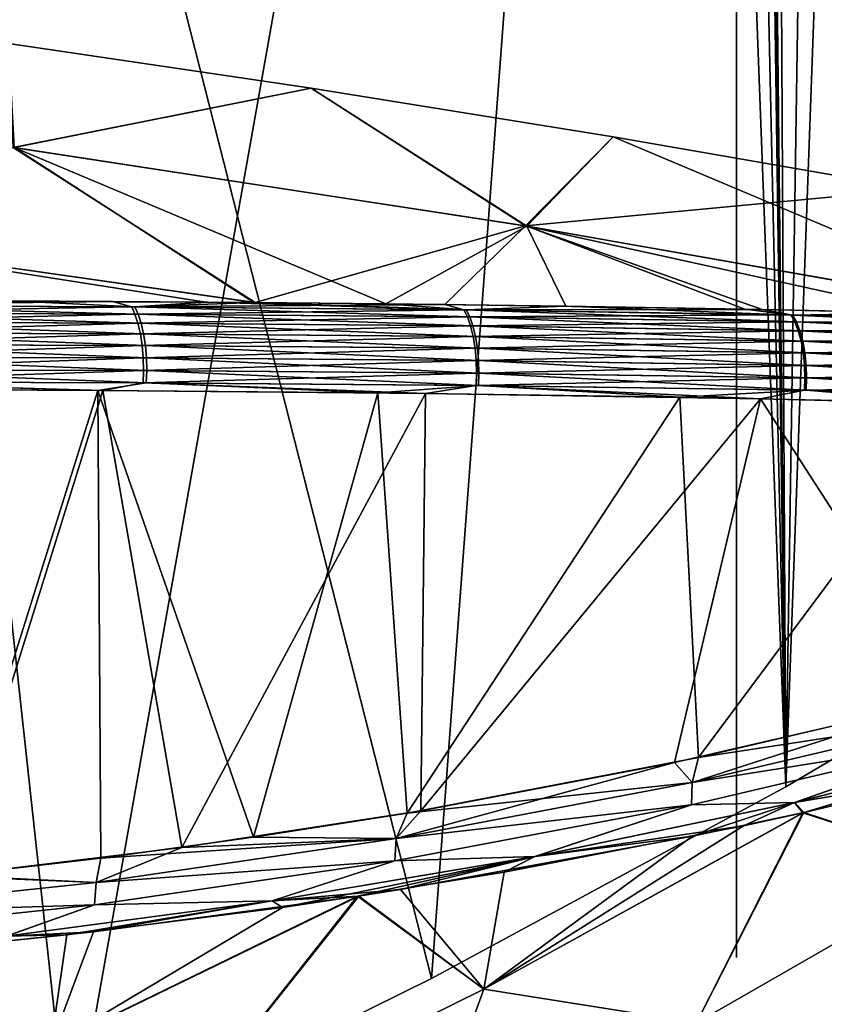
# Model space of a CAD drawing. Header units: millimetres. Extents: x -101 to 102, y -40 to 284.
# Tile 109 of 183: x 54 to 66, y 64 to 79. Entities that reach past the tile are written whole.
import ezdxf

# ---------------------------------------------------------------- set-up
doc = ezdxf.new("R2010")
doc.units = ezdxf.units.MM
doc.header["$LTSCALE"] = 65.185185
for name, color, linetype in [('101', 7, 'CONTINUOUS'), ('102', 7, 'CONTINUOUS'), ('104', 7, 'CONTINUOUS'), ('11', 7, 'CONTINUOUS'), ('14', 7, 'CONTINUOUS'), ('79', 7, 'CONTINUOUS'), ('87', 7, 'CONTINUOUS'), ('89', 7, 'CONTINUOUS'), ('90', 7, 'CONTINUOUS'), ('93', 7, 'CONTINUOUS'), ('94', 7, 'CONTINUOUS'), ('98', 7, 'CONTINUOUS'), ('99', 7, 'CONTINUOUS')]:
    doc.layers.add(name, color=color, linetype=linetype)

msp = doc.modelspace()

# ---------------------------------------------------------------- linework, layer by layer
at = {"layer": '101', "color": 7, "linetype": 'Continuous'}
for points in [[(68.849, 68.733, 41.802), (64.395, 67.685, 43.479), (68.939, 68.382, 41.627), (68.849, 68.733, 41.802)], [(68.939, 68.382, 41.627), (64.395, 67.685, 43.479), (64.296, 67.289, 43.376), (68.939, 68.382, 41.627)], [(68.933, 68.027, 41.433), (68.939, 68.382, 41.627), (64.296, 67.289, 43.376), (68.933, 68.027, 41.433)], [(64.282, 66.932, 43.187), (65.927, 66.972, 42.333), (68.933, 68.027, 41.433), (64.282, 66.932, 43.187)], [(64.282, 66.932, 43.187), (68.933, 68.027, 41.433), (64.296, 67.289, 43.376), (64.282, 66.932, 43.187)], [(65.927, 66.972, 42.333), (70.005, 67.992, 40.767), (68.933, 68.027, 41.433), (65.927, 66.972, 42.333)], [(65.927, 66.972, 42.333), (68.761, 67.447, 41.038), (70.005, 67.992, 40.767), (65.927, 66.972, 42.333)], [(64.395, 67.685, 43.479), (59.753, 66.803, 45.128), (64.296, 67.289, 43.376), (64.395, 67.685, 43.479)], [(66.075, 66.811, 42.088), (68.761, 67.447, 41.038), (65.927, 66.972, 42.333), (66.075, 66.811, 42.088)], [(64.296, 67.289, 43.376), (59.753, 66.803, 45.128), (59.581, 66.397, 45.049), (64.296, 67.289, 43.376)], [(64.282, 66.932, 43.187), (64.296, 67.289, 43.376), (59.581, 66.397, 45.049), (64.282, 66.932, 43.187)], [(61.792, 66.11, 43.842), (64.299, 66.432, 42.764), (65.927, 66.972, 42.333), (61.792, 66.11, 43.842)], [(61.792, 66.11, 43.842), (65.927, 66.972, 42.333), (64.282, 66.932, 43.187), (61.792, 66.11, 43.842)], [(64.299, 66.432, 42.764), (66.075, 66.811, 42.088), (65.927, 66.972, 42.333), (64.299, 66.432, 42.764)], [(59.753, 66.803, 45.128), (57.309, 66.417, 45.955), (59.581, 66.397, 45.049), (59.753, 66.803, 45.128)], [(59.561, 66.039, 44.865), (61.792, 66.11, 43.842), (64.282, 66.932, 43.187), (59.561, 66.039, 44.865)], [(59.561, 66.039, 44.865), (64.282, 66.932, 43.187), (59.581, 66.397, 45.049), (59.561, 66.039, 44.865)], [(59.581, 66.397, 45.049), (54.877, 66.084, 46.751), (54.804, 65.699, 46.638), (59.581, 66.397, 45.049)], [(59.561, 66.039, 44.865), (59.581, 66.397, 45.049), (54.804, 65.699, 46.638), (59.561, 66.039, 44.865)], [(57.309, 66.417, 45.955), (54.877, 66.084, 46.751), (59.581, 66.397, 45.049), (57.309, 66.417, 45.955)], [(59.648, 65.583, 44.46), (64.299, 66.432, 42.764), (61.792, 66.11, 43.842), (59.648, 65.583, 44.46)], [(54.877, 66.084, 46.751), (52.397, 65.797, 47.532), (54.804, 65.699, 46.638), (54.877, 66.084, 46.751)], [(54.778, 65.34, 46.456), (57.606, 65.403, 45.288), (59.561, 66.039, 44.865), (54.778, 65.34, 46.456)], [(54.778, 65.34, 46.456), (59.561, 66.039, 44.865), (54.804, 65.699, 46.638), (54.778, 65.34, 46.456)], [(57.606, 65.403, 45.288), (59.648, 65.583, 44.46), (61.792, 66.11, 43.842), (57.606, 65.403, 45.288)], [(57.606, 65.403, 45.288), (61.792, 66.11, 43.842), (59.561, 66.039, 44.865), (57.606, 65.403, 45.288)], [(54.804, 65.699, 46.638), (52.397, 65.797, 47.532), (49.972, 65.185, 48.132), (54.804, 65.699, 46.638)], [(54.778, 65.34, 46.456), (54.804, 65.699, 46.638), (49.972, 65.185, 48.132), (54.778, 65.34, 46.456)], [(58.986, 65.48, 44.693), (59.648, 65.583, 44.46), (57.606, 65.403, 45.288), (58.986, 65.48, 44.693)], [(53.375, 64.843, 46.664), (54.759, 64.912, 46.137), (57.606, 65.403, 45.288), (53.375, 64.843, 46.664)], [(53.375, 64.843, 46.664), (57.606, 65.403, 45.288), (54.778, 65.34, 46.456), (53.375, 64.843, 46.664)], [(54.759, 64.912, 46.137), (58.986, 65.48, 44.693), (57.606, 65.403, 45.288), (54.759, 64.912, 46.137)], [(49.941, 64.824, 47.953), (53.375, 64.843, 46.664), (54.778, 65.34, 46.456), (49.941, 64.824, 47.953)], [(49.941, 64.824, 47.953), (54.778, 65.34, 46.456), (49.972, 65.185, 48.132), (49.941, 64.824, 47.953)], [(51.58, 64.579, 47.159), (54.759, 64.912, 46.137), (53.375, 64.843, 46.664), (51.58, 64.579, 47.159)]]:
    msp.add_3dface(points, dxfattribs=at)
at = {"layer": '102', "color": 7, "linetype": 'Continuous'}
for points in [[(50.078, 74.882, 49.934), (55.42, 74.861, 48.108), (53.444, 74.956, 48.634), (50.078, 74.882, 49.934)], [(53.444, 74.956, 48.634), (55.42, 74.861, 48.108), (56.548, 74.936, 47.521), (53.444, 74.956, 48.634)], [(55.42, 74.861, 48.108), (60.694, 74.813, 46.093), (56.548, 74.936, 47.521), (55.42, 74.861, 48.108)], [(56.548, 74.936, 47.521), (60.694, 74.813, 46.093), (57.314, 74.93, 47.234), (56.548, 74.936, 47.521)], [(57.314, 74.93, 47.234), (60.694, 74.813, 46.093), (59.416, 74.909, 46.425), (57.314, 74.93, 47.234)], [(55.42, 74.861, 48.108), (50.078, 74.882, 49.934), (55.472, 74.747, 48.256), (55.42, 74.861, 48.108)], [(55.472, 74.747, 48.256), (50.078, 74.882, 49.934), (50.125, 74.766, 50.082), (55.472, 74.747, 48.256)], [(60.694, 74.813, 46.093), (55.42, 74.861, 48.108), (60.751, 74.7, 46.24), (60.694, 74.813, 46.093)], [(60.751, 74.7, 46.24), (55.42, 74.861, 48.108), (55.472, 74.747, 48.256), (60.751, 74.7, 46.24)], [(59.416, 74.909, 46.425), (60.694, 74.813, 46.093), (62.285, 74.872, 45.263), (59.416, 74.909, 46.425)], [(60.694, 74.813, 46.093), (65.892, 74.731, 43.889), (62.285, 74.872, 45.263), (60.694, 74.813, 46.093)], [(65.892, 74.731, 43.889), (60.694, 74.813, 46.093), (65.954, 74.62, 44.035), (65.892, 74.731, 43.889)], [(65.954, 74.62, 44.035), (60.694, 74.813, 46.093), (60.751, 74.7, 46.24), (65.954, 74.62, 44.035)], [(62.285, 74.872, 45.263), (65.892, 74.731, 43.889), (65.134, 74.825, 44.043), (62.285, 74.872, 45.263)], [(65.134, 74.825, 44.043), (65.892, 74.731, 43.889), (67.94, 74.765, 42.775), (65.134, 74.825, 44.043)], [(55.472, 74.747, 48.256), (50.125, 74.766, 50.082), (55.519, 74.603, 48.389), (55.472, 74.747, 48.256)], [(55.519, 74.603, 48.389), (50.125, 74.766, 50.082), (50.167, 74.621, 50.215), (55.519, 74.603, 48.389)], [(55.519, 74.603, 48.389), (50.167, 74.621, 50.215), (55.557, 74.434, 48.5), (55.519, 74.603, 48.389)], [(55.557, 74.434, 48.5), (50.167, 74.621, 50.215), (50.202, 74.45, 50.326), (55.557, 74.434, 48.5)], [(60.751, 74.7, 46.24), (55.472, 74.747, 48.256), (60.803, 74.558, 46.373), (60.751, 74.7, 46.24)], [(60.803, 74.558, 46.373), (55.472, 74.747, 48.256), (55.519, 74.603, 48.389), (60.803, 74.558, 46.373)], [(65.954, 74.62, 44.035), (60.751, 74.7, 46.24), (66.01, 74.48, 44.168), (65.954, 74.62, 44.035)], [(66.01, 74.48, 44.168), (60.751, 74.7, 46.24), (60.803, 74.558, 46.373), (66.01, 74.48, 44.168)], [(65.892, 74.731, 43.889), (71.006, 74.609, 41.497), (67.94, 74.765, 42.775), (65.892, 74.731, 43.889)], [(71.006, 74.609, 41.497), (65.892, 74.731, 43.889), (71.074, 74.5, 41.643), (71.006, 74.609, 41.497)], [(71.074, 74.5, 41.643), (65.892, 74.731, 43.889), (65.954, 74.62, 44.035), (71.074, 74.5, 41.643)], [(71.074, 74.5, 41.643), (65.954, 74.62, 44.035), (71.134, 74.361, 41.776), (71.074, 74.5, 41.643)], [(71.134, 74.361, 41.776), (65.954, 74.62, 44.035), (66.01, 74.48, 44.168), (71.134, 74.361, 41.776)], [(60.803, 74.558, 46.373), (55.519, 74.603, 48.389), (60.845, 74.39, 46.485), (60.803, 74.558, 46.373)], [(60.845, 74.39, 46.485), (55.519, 74.603, 48.389), (55.557, 74.434, 48.5), (60.845, 74.39, 46.485)], [(66.01, 74.48, 44.168), (60.803, 74.558, 46.373), (66.056, 74.314, 44.28), (66.01, 74.48, 44.168)], [(66.056, 74.314, 44.28), (60.803, 74.558, 46.373), (60.845, 74.39, 46.485), (66.056, 74.314, 44.28)], [(71.134, 74.361, 41.776), (66.01, 74.48, 44.168), (71.184, 74.196, 41.888), (71.134, 74.361, 41.776)], [(71.184, 74.196, 41.888), (66.01, 74.48, 44.168), (66.056, 74.314, 44.28), (71.184, 74.196, 41.888)], [(55.557, 74.434, 48.5), (50.202, 74.45, 50.326), (55.586, 74.246, 48.582), (55.557, 74.434, 48.5)], [(55.586, 74.246, 48.582), (50.202, 74.45, 50.326), (50.227, 74.261, 50.407), (55.586, 74.246, 48.582)], [(60.845, 74.39, 46.485), (55.557, 74.434, 48.5), (60.876, 74.203, 46.568), (60.845, 74.39, 46.485)], [(60.876, 74.203, 46.568), (55.557, 74.434, 48.5), (55.586, 74.246, 48.582), (60.876, 74.203, 46.568)], [(66.056, 74.314, 44.28), (60.845, 74.39, 46.485), (66.09, 74.128, 44.365), (66.056, 74.314, 44.28)], [(66.09, 74.128, 44.365), (60.845, 74.39, 46.485), (60.876, 74.203, 46.568), (66.09, 74.128, 44.365)], [(71.184, 74.196, 41.888), (66.056, 74.314, 44.28), (71.221, 74.011, 41.975), (71.184, 74.196, 41.888)], [(71.221, 74.011, 41.975), (66.056, 74.314, 44.28), (66.09, 74.128, 44.365), (71.221, 74.011, 41.975)], [(55.586, 74.246, 48.582), (50.227, 74.261, 50.407), (55.602, 74.047, 48.633), (55.586, 74.246, 48.582)], [(55.602, 74.047, 48.633), (50.227, 74.261, 50.407), (50.242, 74.062, 50.456), (55.602, 74.047, 48.633)], [(60.876, 74.203, 46.568), (55.586, 74.246, 48.582), (60.894, 74.005, 46.621), (60.876, 74.203, 46.568)], [(60.894, 74.005, 46.621), (55.586, 74.246, 48.582), (55.602, 74.047, 48.633), (60.894, 74.005, 46.621)], [(66.09, 74.128, 44.365), (60.876, 74.203, 46.568), (66.11, 73.93, 44.419), (66.09, 74.128, 44.365)], [(66.11, 73.93, 44.419), (60.876, 74.203, 46.568), (60.894, 74.005, 46.621), (66.11, 73.93, 44.419)], [(55.602, 74.047, 48.633), (50.242, 74.062, 50.456), (55.607, 73.846, 48.651), (55.602, 74.047, 48.633)], [(55.607, 73.846, 48.651), (50.242, 74.062, 50.456), (50.247, 73.861, 50.471), (55.607, 73.846, 48.651)], [(60.894, 74.005, 46.621), (55.602, 74.047, 48.633), (60.899, 73.805, 46.641), (60.894, 74.005, 46.621)], [(60.899, 73.805, 46.641), (55.602, 74.047, 48.633), (55.607, 73.846, 48.651), (60.899, 73.805, 46.641)], [(66.11, 73.93, 44.419), (60.894, 74.005, 46.621), (66.116, 73.73, 44.442), (66.11, 73.93, 44.419)], [(66.116, 73.73, 44.442), (60.894, 74.005, 46.621), (60.899, 73.805, 46.641), (66.116, 73.73, 44.442)], [(71.221, 74.011, 41.975), (66.09, 74.128, 44.365), (71.242, 73.814, 42.031), (71.221, 74.011, 41.975)], [(71.242, 73.814, 42.031), (66.09, 74.128, 44.365), (66.11, 73.93, 44.419), (71.242, 73.814, 42.031)], [(55.601, 73.652, 48.638), (50.247, 73.861, 50.471), (50.241, 73.668, 50.456), (55.601, 73.652, 48.638)], [(55.607, 73.846, 48.651), (50.247, 73.861, 50.471), (55.601, 73.652, 48.638), (55.607, 73.846, 48.651)], [(60.893, 73.611, 46.63), (55.607, 73.846, 48.651), (55.601, 73.652, 48.638), (60.893, 73.611, 46.63)], [(60.899, 73.805, 46.641), (55.607, 73.846, 48.651), (60.893, 73.611, 46.63), (60.899, 73.805, 46.641)], [(71.242, 73.814, 42.031), (66.11, 73.93, 44.419), (71.248, 73.615, 42.056), (71.242, 73.814, 42.031)], [(71.248, 73.615, 42.056), (66.11, 73.93, 44.419), (66.116, 73.73, 44.442), (71.248, 73.615, 42.056)], [(66.108, 73.536, 44.434), (60.899, 73.805, 46.641), (60.893, 73.611, 46.63), (66.108, 73.536, 44.434)], [(66.116, 73.73, 44.442), (60.899, 73.805, 46.641), (66.108, 73.536, 44.434), (66.116, 73.73, 44.442)], [(71.24, 73.421, 42.051), (66.116, 73.73, 44.442), (66.108, 73.536, 44.434), (71.24, 73.421, 42.051)], [(71.248, 73.615, 42.056), (66.116, 73.73, 44.442), (71.24, 73.421, 42.051), (71.248, 73.615, 42.056)], [(50.005, 73.555, 50.505), (54.831, 73.532, 48.884), (50.241, 73.668, 50.456), (50.005, 73.555, 50.505)], [(54.831, 73.532, 48.884), (55.601, 73.652, 48.638), (50.241, 73.668, 50.456), (54.831, 73.532, 48.884)], [(54.831, 73.532, 48.884), (59.287, 73.492, 47.232), (55.601, 73.652, 48.638), (54.831, 73.532, 48.884)], [(59.287, 73.492, 47.232), (60.893, 73.611, 46.63), (55.601, 73.652, 48.638), (59.287, 73.492, 47.232)], [(59.287, 73.492, 47.232), (64.099, 73.421, 45.274), (60.893, 73.611, 46.63), (59.287, 73.492, 47.232)], [(64.099, 73.421, 45.274), (66.108, 73.536, 44.434), (60.893, 73.611, 46.63), (64.099, 73.421, 45.274)], [(64.099, 73.421, 45.274), (68.592, 73.326, 43.275), (66.108, 73.536, 44.434), (64.099, 73.421, 45.274)], [(68.592, 73.326, 43.275), (71.24, 73.421, 42.051), (66.108, 73.536, 44.434), (68.592, 73.326, 43.275)]]:
    msp.add_3dface(points, dxfattribs=at)
at = {"layer": '104', "color": 7, "linetype": 'Continuous'}
for points in [[(53.406, 79.054, 36.5), (53.498, 77.398, 41.895), (58.225, 78.343, 36.5), (53.406, 79.054, 36.5)], [(53.498, 77.398, 41.895), (61.659, 76.148, 41.895), (58.225, 78.343, 36.5), (53.498, 77.398, 41.895)], [(58.225, 78.343, 36.5), (61.659, 76.148, 41.895), (63.034, 77.569, 36.5), (58.225, 78.343, 36.5)], [(61.659, 76.148, 41.895), (69.798, 74.718, 41.898), (63.034, 77.569, 36.5), (61.659, 76.148, 41.895)], [(63.034, 77.569, 36.5), (69.798, 74.718, 41.898), (67.833, 76.735, 36.5), (63.034, 77.569, 36.5)], [(57.314, 74.93, 47.234), (53.498, 77.398, 41.895), (49.19, 76.088, 47.224), (57.314, 74.93, 47.234)], [(57.314, 74.93, 47.234), (59.416, 74.909, 46.425), (53.498, 77.398, 41.895), (57.314, 74.93, 47.234)], [(59.416, 74.909, 46.425), (61.659, 76.148, 41.895), (53.498, 77.398, 41.895), (59.416, 74.909, 46.425)], [(53.444, 74.956, 48.634), (56.548, 74.936, 47.521), (49.19, 76.088, 47.224), (53.444, 74.956, 48.634)], [(56.548, 74.936, 47.521), (57.314, 74.93, 47.234), (49.19, 76.088, 47.224), (56.548, 74.936, 47.521)], [(59.416, 74.909, 46.425), (62.285, 74.872, 45.263), (61.659, 76.148, 41.895), (59.416, 74.909, 46.425)], [(62.285, 74.872, 45.263), (65.134, 74.825, 44.043), (61.659, 76.148, 41.895), (62.285, 74.872, 45.263)], [(65.134, 74.825, 44.043), (67.94, 74.765, 42.775), (61.659, 76.148, 41.895), (65.134, 74.825, 44.043)], [(67.94, 74.765, 42.775), (69.798, 74.718, 41.898), (61.659, 76.148, 41.895), (67.94, 74.765, 42.775)]]:
    msp.add_3dface(points, dxfattribs=at)
at = {"layer": '11', "color": 7, "linetype": 'Continuous'}
for points in [[(65, 107.5, 21), (65, 64.5, 21), (65, 96.199, 27.02), (65, 107.5, 21)], [(65, 64.5, -21), (65, 107.5, -21), (65, 85.249, -27.02), (65, 64.5, -21)], [(65, 96.199, 27.02), (65, 64.5, 21), (65, 96, 27), (65, 96.199, 27.02)], [(65, 96, 27), (65, 64.5, 21), (65, 85.447, 27), (65, 96, 27)], [(65, 85.447, 27), (65, 64.5, 21), (65, 85.249, 27.02), (65, 85.447, 27)], [(65, 85.249, 27.02), (65, 64.5, 21), (65, 85.064, 27.076), (65, 85.249, 27.02)], [(65, 85.064, -27.076), (65, 64.5, -21), (65, 85.249, -27.02), (65, 85.064, -27.076)], [(65, 85.064, 27.076), (65, 64.5, 21), (65, 84.892, 27.169), (65, 85.064, 27.076)], [(65, 64.5, -33.5), (65, 64.5, -21), (65, 85.064, -27.076), (65, 64.5, -33.5)], [(65, 70.5, -33.5), (65, 64.5, -33.5), (65, 85.064, -27.076), (65, 70.5, -33.5)], [(65, 84.892, -27.169), (65, 70.5, -33.5), (65, 85.064, -27.076), (65, 84.892, -27.169)], [(65, 84.892, 27.169), (65, 64.5, 21), (65, 84.74, 27.293), (65, 84.892, 27.169)], [(65, 72.5, -35), (65, 70.5, -33.5), (65, 84.892, -27.169), (65, 72.5, -35)], [(65, 84.74, -27.293), (65, 72.5, -35), (65, 84.892, -27.169), (65, 84.74, -27.293)], [(65, 84.74, 27.293), (65, 64.5, 21), (65, 84.616, 27.445), (65, 84.74, 27.293)], [(65, 84.616, -27.445), (65, 72.5, -35), (65, 84.74, -27.293), (65, 84.616, -27.445)], [(65, 84.616, 27.445), (65, 64.5, 21), (65, 84.523, 27.617), (65, 84.616, 27.445)], [(65, 84.523, -27.617), (65, 72.5, -35), (65, 84.616, -27.445), (65, 84.523, -27.617)], [(65, 84.523, 27.617), (65, 64.5, 21), (65, 84.468, 27.801), (65, 84.523, 27.617)], [(65, 84.468, -27.801), (65, 72.5, -35), (65, 84.523, -27.617), (65, 84.468, -27.801)], [(65, 84.468, 27.801), (65, 64.5, 21), (65, 84.447, 28), (65, 84.468, 27.801)], [(65, 83.447, -35), (65, 72.5, -35), (65, 84.468, -27.801), (65, 83.447, -35)], [(65, 84.447, 28), (65, 64.5, 21), (65, 84.447, 34), (65, 84.447, 28)], [(65, 84.447, 34), (65, 64.5, 21), (65, 84.427, 34.199), (65, 84.447, 34)], [(65, 84.427, 34.199), (65, 64.5, 21), (65, 84.371, 34.383), (65, 84.427, 34.199)], [(65, 84.371, 34.383), (65, 64.5, 21), (65, 84.278, 34.555), (65, 84.371, 34.383)], [(65, 84.278, 34.555), (65, 64.5, 21), (65, 84.154, 34.707), (65, 84.278, 34.555)], [(65, 84.154, 34.707), (65, 64.5, 21), (65, 84.002, 34.831), (65, 84.154, 34.707)], [(65, 84.002, 34.831), (65, 64.5, 21), (65, 83.83, 34.924), (65, 84.002, 34.831)], [(65, 83.83, 34.924), (65, 64.5, 21), (65, 83.646, 34.98), (65, 83.83, 34.924)], [(65, 83.646, 34.98), (65, 64.5, 21), (65, 83.447, 35), (65, 83.646, 34.98)], [(65, 83.447, 35), (65, 64.5, 21), (65, 72.5, 35), (65, 83.447, 35)], [(65, 72.5, 35), (65, 64.5, 21), (65, 70.5, 33.5), (65, 72.5, 35)], [(65, 70.5, 33.5), (65, 64.5, 21), (65, 64.5, 33.5), (65, 70.5, 33.5)]]:
    msp.add_3dface(points, dxfattribs=at)
at = {"layer": '14', "color": 7, "linetype": 'Continuous'}
for points in [[(67.99, 210.236, -36.5), (65.788, 67.222, -36.5), (65, 139.5, -36.5), (67.99, 210.236, -36.5)], [(70.973, 210.026, -36.5), (65.788, 67.222, -36.5), (67.99, 210.236, -36.5), (70.973, 210.026, -36.5)], [(71.316, 70.482, -36.5), (65.788, 67.222, -36.5), (70.973, 210.026, -36.5), (71.316, 70.482, -36.5)], [(65, 139.5, -36.5), (65.788, 67.222, -36.5), (64.972, 135.451, -36.5), (65, 139.5, -36.5)], [(64.972, 135.451, -36.5), (65.788, 67.222, -36.5), (64.886, 131.404, -36.5), (64.972, 135.451, -36.5)], [(64.886, 131.404, -36.5), (65.788, 67.222, -36.5), (64.545, 123.315, -36.5), (64.886, 131.404, -36.5)], [(64.545, 123.315, -36.5), (65.788, 67.222, -36.5), (63.976, 115.239, -36.5), (64.545, 123.315, -36.5)], [(63.976, 115.239, -36.5), (54.388, 61.323, -36.5), (49.528, 105.861, -36.5), (63.976, 115.239, -36.5)], [(60.141, 64.167, -36.5), (54.388, 61.323, -36.5), (63.976, 115.239, -36.5), (60.141, 64.167, -36.5)], [(65.788, 67.222, -36.5), (60.141, 64.167, -36.5), (63.976, 115.239, -36.5), (65.788, 67.222, -36.5)], [(54.388, 61.323, -36.5), (48.531, 58.691, -36.5), (49.528, 105.861, -36.5), (54.388, 61.323, -36.5)]]:
    msp.add_3dface(points, dxfattribs=at)
at = {"layer": '79', "color": 7, "linetype": 'Continuous'}
for points in [[(65, 210.306, 36.5), (65, 139.5, 36.5), (65.788, 67.222, 36.5), (65, 210.306, 36.5)], [(67.99, 210.236, 36.5), (65, 210.306, 36.5), (65.788, 67.222, 36.5), (67.99, 210.236, 36.5)], [(71.316, 70.482, 36.5), (67.99, 210.236, 36.5), (65.788, 67.222, 36.5), (71.316, 70.482, 36.5)], [(65, 139.5, 36.5), (64.971, 135.448, 36.5), (65.788, 67.222, 36.5), (65, 139.5, 36.5)], [(64.971, 135.448, 36.5), (64.886, 131.399, 36.5), (65.788, 67.222, 36.5), (64.971, 135.448, 36.5)], [(64.886, 131.399, 36.5), (64.545, 123.312, 36.5), (65.788, 67.222, 36.5), (64.886, 131.399, 36.5)], [(64.545, 123.312, 36.5), (63.976, 115.239, 36.5), (65.788, 67.222, 36.5), (64.545, 123.312, 36.5)], [(63.976, 115.239, 36.5), (49.528, 105.861, 36.5), (60.141, 64.167, 36.5), (63.976, 115.239, 36.5)], [(65.788, 67.222, 36.5), (63.976, 115.239, 36.5), (60.141, 64.167, 36.5), (65.788, 67.222, 36.5)], [(54.388, 61.323, 36.5), (49.528, 105.861, 36.5), (48.531, 58.691, 36.5), (54.388, 61.323, 36.5)], [(60.141, 64.167, 36.5), (49.528, 105.861, 36.5), (54.388, 61.323, 36.5), (60.141, 64.167, 36.5)]]:
    msp.add_3dface(points, dxfattribs=at)
at = {"layer": '87', "color": 7, "linetype": 'Continuous'}
for points in [[(68.698, 65.951, -39.345), (66.055, 66.805, -42.095), (69.232, 67.567, -40.851), (68.698, 65.951, -39.345)], [(64.362, 63.463, -39.345), (60.978, 63.999, -42.084), (66.055, 66.805, -42.095), (64.362, 63.463, -39.345)], [(66.055, 66.805, -42.095), (60.978, 63.999, -42.084), (65.114, 66.601, -42.454), (66.055, 66.805, -42.095)], [(68.698, 65.951, -39.345), (64.362, 63.463, -39.345), (66.055, 66.805, -42.095), (68.698, 65.951, -39.345)], [(60.978, 63.999, -42.084), (61.302, 65.862, -43.868), (65.114, 66.601, -42.454), (60.978, 63.999, -42.084)], [(58.963, 65.477, -44.702), (61.302, 65.862, -43.868), (60.978, 63.999, -42.084), (58.963, 65.477, -44.702)], [(64.362, 63.463, -39.345), (68.698, 65.951, -39.345), (65.435, 61.894, -36.5), (64.362, 63.463, -39.345)], [(65.435, 61.894, -36.5), (68.698, 65.951, -39.345), (69.841, 64.43, -36.5), (65.435, 61.894, -36.5)], [(58.963, 65.477, -44.702), (54.081, 63.099, -44.694), (57.771, 65.301, -45.117), (58.963, 65.477, -44.702)], [(54.081, 63.099, -44.694), (58.963, 65.477, -44.702), (55.759, 61.417, -42.084), (54.081, 63.099, -44.694)], [(55.759, 61.417, -42.084), (58.963, 65.477, -44.702), (60.978, 63.999, -42.084), (55.759, 61.417, -42.084)], [(54.081, 63.099, -44.694), (54.335, 64.861, -46.274), (57.771, 65.301, -45.117), (54.081, 63.099, -44.694)], [(51.554, 64.578, -47.169), (54.335, 64.861, -46.274), (54.081, 63.099, -44.694), (51.554, 64.578, -47.169)], [(49.088, 60.928, -44.694), (51.554, 64.578, -47.169), (54.081, 63.099, -44.694), (49.088, 60.928, -44.694)], [(59.935, 61.14, -39.345), (55.759, 61.417, -42.084), (60.978, 63.999, -42.084), (59.935, 61.14, -39.345)], [(64.362, 63.463, -39.345), (59.935, 61.14, -39.345), (60.978, 63.999, -42.084), (64.362, 63.463, -39.345)]]:
    msp.add_3dface(points, dxfattribs=at)
at = {"layer": '89', "color": 7, "linetype": 'Continuous'}
for points in [[(54.908, 73.532, -48.857), (52.491, 65.807, -47.504), (49.817, 73.555, -50.565), (54.908, 73.532, -48.857)], [(56.168, 66.253, -46.332), (52.491, 65.807, -47.504), (54.908, 73.532, -48.857), (56.168, 66.253, -46.332)], [(60.047, 73.483, -46.935), (56.168, 66.253, -46.332), (54.908, 73.532, -48.857), (60.047, 73.483, -46.935)], [(59.973, 66.836, -45.051), (56.168, 66.253, -46.332), (60.047, 73.483, -46.935), (59.973, 66.836, -45.051)], [(65.383, 73.397, -44.72), (59.973, 66.836, -45.051), (60.047, 73.483, -46.935), (65.383, 73.397, -44.72)], [(64.014, 67.608, -43.619), (59.973, 66.836, -45.051), (65.383, 73.397, -44.72), (64.014, 67.608, -43.619)], [(68.459, 68.632, -41.953), (64.014, 67.608, -43.619), (65.383, 73.397, -44.72), (68.459, 68.632, -41.953)], [(70.783, 73.266, -42.238), (68.459, 68.632, -41.953), (65.383, 73.397, -44.72), (70.783, 73.266, -42.238)]]:
    msp.add_3dface(points, dxfattribs=at)
at = {"layer": '90', "color": 7, "linetype": 'Continuous'}
for points in [[(64.014, 67.608, -43.619), (68.459, 68.632, -41.953), (64.295, 67.289, -43.376), (64.014, 67.608, -43.619)], [(64.295, 67.289, -43.376), (68.459, 68.632, -41.953), (68.939, 68.382, -41.627), (64.295, 67.289, -43.376)], [(64.295, 67.289, -43.376), (68.939, 68.382, -41.627), (68.932, 68.027, -41.433), (64.295, 67.289, -43.376)], [(64.282, 66.932, -43.187), (64.295, 67.289, -43.376), (68.932, 68.027, -41.433), (64.282, 66.932, -43.187)], [(64.282, 66.932, -43.187), (68.932, 68.027, -41.433), (65.925, 66.971, -42.334), (64.282, 66.932, -43.187)], [(65.925, 66.971, -42.334), (68.932, 68.027, -41.433), (70.004, 67.992, -40.768), (65.925, 66.971, -42.334)], [(66.055, 66.805, -42.095), (65.925, 66.971, -42.334), (70.004, 67.992, -40.768), (66.055, 66.805, -42.095)], [(69.232, 67.567, -40.851), (66.055, 66.805, -42.095), (70.004, 67.992, -40.768), (69.232, 67.567, -40.851)], [(59.973, 66.836, -45.051), (64.014, 67.608, -43.619), (59.58, 66.397, -45.05), (59.973, 66.836, -45.051)], [(59.58, 66.397, -45.05), (64.014, 67.608, -43.619), (64.295, 67.289, -43.376), (59.58, 66.397, -45.05)], [(59.58, 66.397, -45.05), (64.295, 67.289, -43.376), (64.282, 66.932, -43.187), (59.58, 66.397, -45.05)], [(65.114, 66.601, -42.454), (61.789, 66.11, -43.843), (65.925, 66.971, -42.334), (65.114, 66.601, -42.454)], [(61.789, 66.11, -43.843), (64.282, 66.932, -43.187), (65.925, 66.971, -42.334), (61.789, 66.11, -43.843)], [(66.055, 66.805, -42.095), (65.114, 66.601, -42.454), (65.925, 66.971, -42.334), (66.055, 66.805, -42.095)], [(56.168, 66.253, -46.332), (59.973, 66.836, -45.051), (59.58, 66.397, -45.05), (56.168, 66.253, -46.332)], [(59.561, 66.039, -44.865), (59.58, 66.397, -45.05), (64.282, 66.932, -43.187), (59.561, 66.039, -44.865)], [(59.561, 66.039, -44.865), (64.282, 66.932, -43.187), (61.789, 66.11, -43.843), (59.561, 66.039, -44.865)], [(65.114, 66.601, -42.454), (61.302, 65.862, -43.868), (61.789, 66.11, -43.843), (65.114, 66.601, -42.454)], [(54.803, 65.699, -46.638), (56.168, 66.253, -46.332), (59.58, 66.397, -45.05), (54.803, 65.699, -46.638)], [(54.803, 65.699, -46.638), (59.58, 66.397, -45.05), (59.561, 66.039, -44.865), (54.803, 65.699, -46.638)], [(52.491, 65.807, -47.504), (56.168, 66.253, -46.332), (54.803, 65.699, -46.638), (52.491, 65.807, -47.504)], [(54.777, 65.34, -46.457), (54.803, 65.699, -46.638), (59.561, 66.039, -44.865), (54.777, 65.34, -46.457)], [(54.777, 65.34, -46.457), (59.561, 66.039, -44.865), (57.603, 65.403, -45.289), (54.777, 65.34, -46.457)], [(57.771, 65.301, -45.117), (57.603, 65.403, -45.289), (61.789, 66.11, -43.843), (57.771, 65.301, -45.117)], [(57.603, 65.403, -45.289), (59.561, 66.039, -44.865), (61.789, 66.11, -43.843), (57.603, 65.403, -45.289)], [(58.963, 65.477, -44.702), (57.771, 65.301, -45.117), (61.789, 66.11, -43.843), (58.963, 65.477, -44.702)], [(61.302, 65.862, -43.868), (58.963, 65.477, -44.702), (61.789, 66.11, -43.843), (61.302, 65.862, -43.868)], [(49.971, 65.185, -48.133), (52.491, 65.807, -47.504), (54.803, 65.699, -46.638), (49.971, 65.185, -48.133)], [(49.971, 65.185, -48.133), (54.803, 65.699, -46.638), (54.777, 65.34, -46.457), (49.971, 65.185, -48.133)], [(54.335, 64.861, -46.274), (53.371, 64.843, -46.665), (57.603, 65.403, -45.289), (54.335, 64.861, -46.274)], [(53.371, 64.843, -46.665), (54.777, 65.34, -46.457), (57.603, 65.403, -45.289), (53.371, 64.843, -46.665)], [(57.771, 65.301, -45.117), (54.335, 64.861, -46.274), (57.603, 65.403, -45.289), (57.771, 65.301, -45.117)], [(49.941, 64.824, -47.954), (49.971, 65.185, -48.133), (54.777, 65.34, -46.457), (49.941, 64.824, -47.954)], [(49.941, 64.824, -47.954), (54.777, 65.34, -46.457), (53.371, 64.843, -46.665), (49.941, 64.824, -47.954)], [(54.335, 64.861, -46.274), (51.554, 64.578, -47.169), (53.371, 64.843, -46.665), (54.335, 64.861, -46.274)]]:
    msp.add_3dface(points, dxfattribs=at)
at = {"layer": '93', "color": 7, "linetype": 'Continuous'}
for points in [[(49.515, 74.969, -49.942), (55.061, 74.947, -48.063), (50.014, 74.882, -49.955), (49.515, 74.969, -49.942)], [(50.014, 74.882, -49.955), (55.061, 74.947, -48.063), (55.369, 74.861, -48.127), (50.014, 74.882, -49.955)], [(55.061, 74.947, -48.063), (57.333, 74.93, -47.226), (55.369, 74.861, -48.127), (55.061, 74.947, -48.063)], [(57.333, 74.93, -47.226), (60.353, 74.898, -46.053), (55.369, 74.861, -48.127), (57.333, 74.93, -47.226)], [(50.014, 74.882, -49.955), (55.369, 74.861, -48.127), (50.061, 74.766, -50.103), (50.014, 74.882, -49.955)], [(50.061, 74.766, -50.103), (55.369, 74.861, -48.127), (55.421, 74.747, -48.275), (50.061, 74.766, -50.103)], [(55.369, 74.861, -48.127), (60.353, 74.898, -46.053), (60.656, 74.813, -46.108), (55.369, 74.861, -48.127)], [(55.369, 74.861, -48.127), (60.656, 74.813, -46.108), (55.421, 74.747, -48.275), (55.369, 74.861, -48.127)], [(55.421, 74.747, -48.275), (60.656, 74.813, -46.108), (60.714, 74.701, -46.255), (55.421, 74.747, -48.275)], [(60.353, 74.898, -46.053), (65.408, 74.819, -43.924), (60.656, 74.813, -46.108), (60.353, 74.898, -46.053)], [(60.656, 74.813, -46.108), (65.408, 74.819, -43.924), (65.867, 74.732, -43.9), (60.656, 74.813, -46.108)], [(60.656, 74.813, -46.108), (65.867, 74.732, -43.9), (60.714, 74.701, -46.255), (60.656, 74.813, -46.108)], [(65.408, 74.819, -43.924), (69.757, 74.72, -41.917), (65.867, 74.732, -43.9), (65.408, 74.819, -43.924)], [(50.061, 74.766, -50.103), (55.421, 74.747, -48.275), (50.103, 74.621, -50.236), (50.061, 74.766, -50.103)], [(50.103, 74.621, -50.236), (55.421, 74.747, -48.275), (55.468, 74.603, -48.408), (50.103, 74.621, -50.236)], [(50.103, 74.621, -50.236), (55.468, 74.603, -48.408), (50.138, 74.45, -50.346), (50.103, 74.621, -50.236)], [(55.421, 74.747, -48.275), (60.714, 74.701, -46.255), (55.468, 74.603, -48.408), (55.421, 74.747, -48.275)], [(55.468, 74.603, -48.408), (60.714, 74.701, -46.255), (60.765, 74.559, -46.388), (55.468, 74.603, -48.408)], [(60.714, 74.701, -46.255), (65.867, 74.732, -43.9), (65.93, 74.621, -44.046), (60.714, 74.701, -46.255)], [(60.714, 74.701, -46.255), (65.93, 74.621, -44.046), (60.765, 74.559, -46.388), (60.714, 74.701, -46.255)], [(60.765, 74.559, -46.388), (65.93, 74.621, -44.046), (65.985, 74.48, -44.179), (60.765, 74.559, -46.388)], [(69.757, 74.72, -41.917), (70.694, 74.693, -41.464), (65.867, 74.732, -43.9), (69.757, 74.72, -41.917)], [(65.867, 74.732, -43.9), (70.694, 74.693, -41.464), (70.994, 74.609, -41.503), (65.867, 74.732, -43.9)], [(65.867, 74.732, -43.9), (70.994, 74.609, -41.503), (65.93, 74.621, -44.046), (65.867, 74.732, -43.9)], [(65.93, 74.621, -44.046), (70.994, 74.609, -41.503), (71.062, 74.5, -41.649), (65.93, 74.621, -44.046)], [(65.93, 74.621, -44.046), (71.062, 74.5, -41.649), (65.985, 74.48, -44.179), (65.93, 74.621, -44.046)], [(50.138, 74.45, -50.346), (55.468, 74.603, -48.408), (55.507, 74.434, -48.518), (50.138, 74.45, -50.346)], [(55.468, 74.603, -48.408), (60.765, 74.559, -46.388), (55.507, 74.434, -48.518), (55.468, 74.603, -48.408)], [(55.507, 74.434, -48.518), (60.765, 74.559, -46.388), (60.807, 74.391, -46.5), (55.507, 74.434, -48.518)], [(60.765, 74.559, -46.388), (65.985, 74.48, -44.179), (60.807, 74.391, -46.5), (60.765, 74.559, -46.388)], [(60.807, 74.391, -46.5), (65.985, 74.48, -44.179), (66.031, 74.314, -44.291), (60.807, 74.391, -46.5)], [(65.985, 74.48, -44.179), (71.062, 74.5, -41.649), (71.122, 74.361, -41.782), (65.985, 74.48, -44.179)], [(65.985, 74.48, -44.179), (71.122, 74.361, -41.782), (66.031, 74.314, -44.291), (65.985, 74.48, -44.179)], [(50.138, 74.45, -50.346), (55.507, 74.434, -48.518), (50.163, 74.261, -50.427), (50.138, 74.45, -50.346)], [(50.163, 74.261, -50.427), (55.507, 74.434, -48.518), (55.535, 74.246, -48.601), (50.163, 74.261, -50.427)], [(55.507, 74.434, -48.518), (60.807, 74.391, -46.5), (55.535, 74.246, -48.601), (55.507, 74.434, -48.518)], [(55.535, 74.246, -48.601), (60.807, 74.391, -46.5), (60.838, 74.204, -46.583), (55.535, 74.246, -48.601)], [(60.807, 74.391, -46.5), (66.031, 74.314, -44.291), (60.838, 74.204, -46.583), (60.807, 74.391, -46.5)], [(60.838, 74.204, -46.583), (66.031, 74.314, -44.291), (66.065, 74.128, -44.376), (60.838, 74.204, -46.583)], [(66.031, 74.314, -44.291), (71.122, 74.361, -41.782), (71.172, 74.196, -41.894), (66.031, 74.314, -44.291)], [(66.031, 74.314, -44.291), (71.172, 74.196, -41.894), (66.065, 74.128, -44.376), (66.031, 74.314, -44.291)], [(50.163, 74.261, -50.427), (55.535, 74.246, -48.601), (50.178, 74.062, -50.476), (50.163, 74.261, -50.427)], [(50.178, 74.062, -50.476), (55.535, 74.246, -48.601), (55.551, 74.047, -48.651), (50.178, 74.062, -50.476)], [(55.535, 74.246, -48.601), (60.838, 74.204, -46.583), (55.551, 74.047, -48.651), (55.535, 74.246, -48.601)], [(55.551, 74.047, -48.651), (60.838, 74.204, -46.583), (60.856, 74.005, -46.636), (55.551, 74.047, -48.651)], [(60.838, 74.204, -46.583), (66.065, 74.128, -44.376), (60.856, 74.005, -46.636), (60.838, 74.204, -46.583)], [(66.065, 74.128, -44.376), (71.172, 74.196, -41.894), (71.208, 74.012, -41.981), (66.065, 74.128, -44.376)], [(50.178, 74.062, -50.476), (55.551, 74.047, -48.651), (50.182, 73.861, -50.492), (50.178, 74.062, -50.476)], [(50.182, 73.861, -50.492), (55.551, 74.047, -48.651), (55.556, 73.847, -48.669), (50.182, 73.861, -50.492)], [(55.551, 74.047, -48.651), (60.856, 74.005, -46.636), (55.556, 73.847, -48.669), (55.551, 74.047, -48.651)], [(55.556, 73.847, -48.669), (60.856, 74.005, -46.636), (60.862, 73.805, -46.656), (55.556, 73.847, -48.669)], [(60.856, 74.005, -46.636), (66.065, 74.128, -44.376), (66.085, 73.93, -44.43), (60.856, 74.005, -46.636)], [(60.856, 74.005, -46.636), (66.085, 73.93, -44.43), (60.862, 73.805, -46.656), (60.856, 74.005, -46.636)], [(66.065, 74.128, -44.376), (71.208, 74.012, -41.981), (66.085, 73.93, -44.43), (66.065, 74.128, -44.376)], [(66.085, 73.93, -44.43), (71.208, 74.012, -41.981), (71.23, 73.815, -42.037), (66.085, 73.93, -44.43)], [(50.182, 73.861, -50.492), (55.556, 73.847, -48.669), (50.177, 73.668, -50.477), (50.182, 73.861, -50.492)], [(50.177, 73.668, -50.477), (55.556, 73.847, -48.669), (55.55, 73.653, -48.656), (50.177, 73.668, -50.477)], [(55.556, 73.847, -48.669), (60.862, 73.805, -46.656), (55.55, 73.653, -48.656), (55.556, 73.847, -48.669)], [(60.862, 73.805, -46.656), (66.085, 73.93, -44.43), (66.091, 73.73, -44.453), (60.862, 73.805, -46.656)], [(66.085, 73.93, -44.43), (71.23, 73.815, -42.037), (66.091, 73.73, -44.453), (66.085, 73.93, -44.43)], [(55.55, 73.653, -48.656), (60.862, 73.805, -46.656), (60.855, 73.611, -46.645), (55.55, 73.653, -48.656)], [(60.862, 73.805, -46.656), (66.091, 73.73, -44.453), (60.855, 73.611, -46.645), (60.862, 73.805, -46.656)], [(60.855, 73.611, -46.645), (66.091, 73.73, -44.453), (66.083, 73.536, -44.445), (60.855, 73.611, -46.645)], [(66.091, 73.73, -44.453), (71.236, 73.615, -42.062), (66.083, 73.536, -44.445), (66.091, 73.73, -44.453)], [(66.091, 73.73, -44.453), (71.23, 73.815, -42.037), (71.236, 73.615, -42.062), (66.091, 73.73, -44.453)], [(54.908, 73.532, -48.857), (49.817, 73.555, -50.565), (50.177, 73.668, -50.477), (54.908, 73.532, -48.857)], [(54.908, 73.532, -48.857), (50.177, 73.668, -50.477), (55.55, 73.653, -48.656), (54.908, 73.532, -48.857)], [(60.047, 73.483, -46.935), (54.908, 73.532, -48.857), (55.55, 73.653, -48.656), (60.047, 73.483, -46.935)], [(60.047, 73.483, -46.935), (55.55, 73.653, -48.656), (60.855, 73.611, -46.645), (60.047, 73.483, -46.935)], [(65.383, 73.397, -44.72), (60.047, 73.483, -46.935), (60.855, 73.611, -46.645), (65.383, 73.397, -44.72)], [(65.383, 73.397, -44.72), (60.855, 73.611, -46.645), (66.083, 73.536, -44.445), (65.383, 73.397, -44.72)], [(70.783, 73.266, -42.238), (65.383, 73.397, -44.72), (66.083, 73.536, -44.445), (70.783, 73.266, -42.238)], [(66.083, 73.536, -44.445), (71.236, 73.615, -42.062), (71.228, 73.421, -42.057), (66.083, 73.536, -44.445)], [(70.783, 73.266, -42.238), (66.083, 73.536, -44.445), (71.228, 73.421, -42.057), (70.783, 73.266, -42.238)]]:
    msp.add_3dface(points, dxfattribs=at)
at = {"layer": '94', "color": 7, "linetype": 'Continuous'}
for points in [[(58.225, 78.343, -36.5), (53.479, 77.4, -41.895), (53.406, 79.054, -36.5), (58.225, 78.343, -36.5)], [(61.64, 76.151, -41.895), (53.479, 77.4, -41.895), (58.225, 78.343, -36.5), (61.64, 76.151, -41.895)], [(63.034, 77.569, -36.5), (61.64, 76.151, -41.895), (58.225, 78.343, -36.5), (63.034, 77.569, -36.5)], [(67.833, 76.735, -36.5), (61.64, 76.151, -41.895), (63.034, 77.569, -36.5), (67.833, 76.735, -36.5)], [(53.479, 77.4, -41.895), (57.333, 74.93, -47.226), (49.138, 76.095, -47.224), (53.479, 77.4, -41.895)], [(57.333, 74.93, -47.226), (53.479, 77.4, -41.895), (61.64, 76.151, -41.895), (57.333, 74.93, -47.226)], [(69.757, 74.72, -41.917), (61.64, 76.151, -41.895), (67.833, 76.735, -36.5), (69.757, 74.72, -41.917)], [(57.333, 74.93, -47.226), (49.515, 74.969, -49.942), (49.138, 76.095, -47.224), (57.333, 74.93, -47.226)], [(60.353, 74.898, -46.053), (57.333, 74.93, -47.226), (61.64, 76.151, -41.895), (60.353, 74.898, -46.053)], [(65.408, 74.819, -43.924), (60.353, 74.898, -46.053), (61.64, 76.151, -41.895), (65.408, 74.819, -43.924)], [(69.757, 74.72, -41.917), (65.408, 74.819, -43.924), (61.64, 76.151, -41.895), (69.757, 74.72, -41.917)], [(57.333, 74.93, -47.226), (55.061, 74.947, -48.063), (49.515, 74.969, -49.942), (57.333, 74.93, -47.226)]]:
    msp.add_3dface(points, dxfattribs=at)
at = {"layer": '98', "color": 7, "linetype": 'Continuous'}
for points in [[(68.701, 65.952, 39.345), (68.761, 67.447, 41.038), (66.075, 66.811, 42.088), (68.701, 65.952, 39.345)], [(60.977, 63.999, 42.084), (64.364, 63.465, 39.345), (66.075, 66.811, 42.088), (60.977, 63.999, 42.084)], [(60.977, 63.999, 42.084), (66.075, 66.811, 42.088), (64.299, 66.432, 42.764), (60.977, 63.999, 42.084)], [(64.364, 63.465, 39.345), (68.701, 65.952, 39.345), (66.075, 66.811, 42.088), (64.364, 63.465, 39.345)], [(60.977, 63.999, 42.084), (64.299, 66.432, 42.764), (59.648, 65.583, 44.46), (60.977, 63.999, 42.084)], [(64.364, 63.465, 39.345), (65.435, 61.894, 36.5), (68.701, 65.952, 39.345), (64.364, 63.465, 39.345)], [(65.435, 61.894, 36.5), (69.841, 64.43, 36.5), (68.701, 65.952, 39.345), (65.435, 61.894, 36.5)], [(58.986, 65.48, 44.693), (60.977, 63.999, 42.084), (59.648, 65.583, 44.46), (58.986, 65.48, 44.693)], [(54.079, 63.097, 44.694), (55.758, 61.417, 42.084), (58.986, 65.48, 44.693), (54.079, 63.097, 44.694)], [(54.079, 63.097, 44.694), (58.986, 65.48, 44.693), (54.759, 64.912, 46.137), (54.079, 63.097, 44.694)], [(55.758, 61.417, 42.084), (60.977, 63.999, 42.084), (58.986, 65.48, 44.693), (55.758, 61.417, 42.084)], [(54.079, 63.097, 44.694), (54.759, 64.912, 46.137), (51.58, 64.579, 47.159), (54.079, 63.097, 44.694)], [(49.086, 60.928, 44.694), (54.079, 63.097, 44.694), (51.58, 64.579, 47.159), (49.086, 60.928, 44.694)], [(55.758, 61.417, 42.084), (59.937, 61.141, 39.345), (60.977, 63.999, 42.084), (55.758, 61.417, 42.084)], [(59.937, 61.141, 39.345), (64.364, 63.465, 39.345), (60.977, 63.999, 42.084), (59.937, 61.141, 39.345)]]:
    msp.add_3dface(points, dxfattribs=at)
at = {"layer": '99', "color": 7, "linetype": 'Continuous'}
for points in [[(54.831, 73.532, 48.884), (50.005, 73.555, 50.505), (52.397, 65.797, 47.532), (54.831, 73.532, 48.884)], [(54.877, 66.084, 46.751), (54.831, 73.532, 48.884), (52.397, 65.797, 47.532), (54.877, 66.084, 46.751)], [(59.287, 73.492, 47.232), (54.831, 73.532, 48.884), (57.309, 66.417, 45.955), (59.287, 73.492, 47.232)], [(57.309, 66.417, 45.955), (54.831, 73.532, 48.884), (54.877, 66.084, 46.751), (57.309, 66.417, 45.955)], [(59.753, 66.803, 45.128), (59.287, 73.492, 47.232), (57.309, 66.417, 45.955), (59.753, 66.803, 45.128)], [(64.099, 73.421, 45.274), (59.287, 73.492, 47.232), (59.753, 66.803, 45.128), (64.099, 73.421, 45.274)], [(64.395, 67.685, 43.479), (64.099, 73.421, 45.274), (59.753, 66.803, 45.128), (64.395, 67.685, 43.479)], [(68.592, 73.326, 43.275), (64.099, 73.421, 45.274), (64.395, 67.685, 43.479), (68.592, 73.326, 43.275)], [(68.849, 68.733, 41.802), (68.592, 73.326, 43.275), (64.395, 67.685, 43.479), (68.849, 68.733, 41.802)]]:
    msp.add_3dface(points, dxfattribs=at)

doc.saveas('drawing.dxf')
